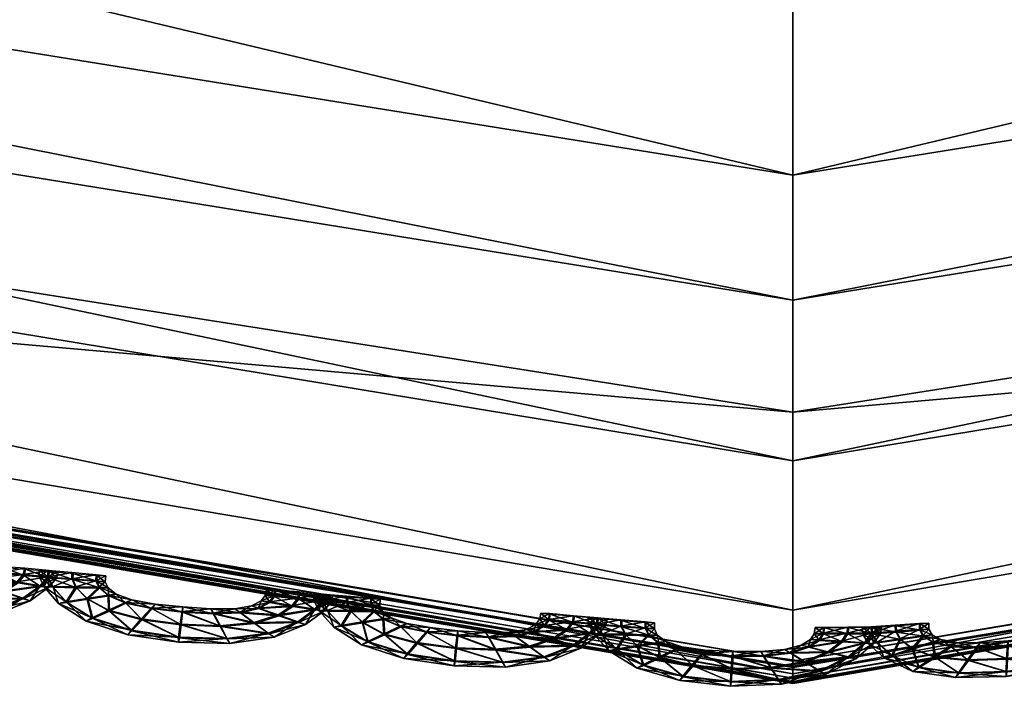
# Model space of a CAD drawing. Extents: x -7.4 to 7.4, y -11.5 to 9.8.
# Tile 42 of 256: x -0.157 to 0.043, y -11.497 to -11.361. Entities that reach past the tile are written whole.
import ezdxf

# ---------------------------------------------------------------- set-up
doc = ezdxf.new("R2010")
doc.units = 0
doc.header["$MEASUREMENT"] = 0
for name, color, linetype in [('A-FURN-3-ST', 150, 'Continuous'), ('A-FURN-3-ST-SEAM', 130, 'Continuous'), ('A-FURN-3-ST-SI', 160, 'Continuous')]:
    doc.layers.add(name, color=color, linetype=linetype)

msp = doc.modelspace()

# ---------------------------------------------------------------- meshes
at = {"layer": 'A-FURN-3-ST'}
mesh = msp.add_polyface(dxfattribs=at)
corners = [(-5.06123, -6.76473, 0.61819), (-4.33657, -7.82255, 0.61819), (-4.47717, -7.95065, 1.0014), (-5.23441, -6.83469, 1.00167), (-3.5654, -8.76259, 0.61819), (-3.67795, -8.94519, 1.00106), (-2.80148, -9.5702, 0.61819), (-2.88106, -9.79961, 1.00064), (-2.08813, -10.22714, 0.61819), (-2.12339, -10.4947, 1.00026), (-1.4003, -10.71541, 0.61819), (-1.39971, -11.01127, 0.99996), (-0.70433, -11.01782, 0.61819), (-0.6953, -11.33124, 0.99977), (0, -11.12132, 0.61819), (0, -11.44075, 0.99973), (0, -8.33072, 0.55836), (0, -9.35254, 0.55836), (-0.60116, -9.28258, 0.55836), (-0.54683, -8.28021, 0.55836), (0, -7.37169, 0.55836), (-0.5029, -7.33935, 0.55836), (-1.09321, -8.13246, 0.55836), (-1.00864, -7.24488, 0.55836), (-1.19698, -9.07818, 0.55836), (-1.7878, -8.74879, 0.55836), (-1.64059, -7.89572, 0.55836), (-1.52064, -7.09466, 0.55836), (-2.19798, -7.58676, 0.55836), (-2.0442, -6.90596, 0.55836), (-2.39644, -8.30893, 0.55836), (-3.03409, -7.77204, 0.55836), (-2.76, -7.2209, 0.55836), (-3.64265, -7.14208, 0.55836), (-4.67836, -6.60499, 0.56582), (-4.03501, -7.5243, 0.56582), (0, -10.36224, 0.56582), (-0.66432, -10.27312, 0.56582), (-1.31767, -10.01274, 0.56582), (-1.95821, -9.59241, 0.56582), (-2.62062, -9.02726, 0.56582), (-3.32982, -8.33303, 0.56582)]
mesh.append_faces([[corners[k] for k in face] for face in [(0, 1, 2), (2, 3, 0), (2, 1, 4), (4, 5, 2), (5, 4, 6), (6, 7, 5), (7, 6, 8), (8, 9, 7), (9, 8, 10), (10, 11, 9), (11, 10, 12), (12, 13, 11), (13, 12, 14), (14, 15, 13), (16, 17, 18), (18, 19, 16), (19, 18, 24), (24, 22, 19), (22, 24, 25), (25, 26, 22), (26, 25, 30), (30, 28, 26), (28, 30, 31), (31, 32, 28), (32, 31, 33), (34, 35, 1), (36, 14, 12), (12, 37, 36), (17, 36, 37), (37, 18, 17), (18, 37, 38), (38, 24, 18), (37, 12, 10), (10, 38, 37), (38, 10, 8), (8, 39, 38), (24, 38, 39), (39, 25, 24), (25, 39, 40), (40, 30, 25), (39, 8, 6), (6, 40, 39), (40, 6, 4), (4, 41, 40), (30, 40, 41), (41, 31, 30), (31, 41, 35), (35, 33, 31), (41, 4, 1), (1, 35, 41)]])
mesh.append_faces([[corners[k] for k in face] for face in [(19, 21, 20), (22, 23, 21), (26, 27, 23), (28, 29, 27)]], dxfattribs={"vtx0": -1, "vtx1": -1, "vtx2": -1})
mesh.append_faces([[corners[k] for k in face] for face in [(20, 16, 19), (21, 19, 22), (23, 22, 26), (27, 26, 28), (29, 28, 32)]], dxfattribs={"vtx0": -1, "vtx2": -1})
mesh = msp.add_polyface(dxfattribs=at)
corners = [(4.47717, -7.95065, 1.0014), (4.33657, -7.82255, 0.61819), (5.06123, -6.76473, 0.61819), (5.23441, -6.83469, 1.00167), (3.67795, -8.94519, 1.00106), (3.5654, -8.76259, 0.61819), (2.88106, -9.79961, 1.00064), (2.80148, -9.5702, 0.61819), (2.12339, -10.4947, 1.00026), (2.08813, -10.22714, 0.61819), (1.39971, -11.01127, 0.99996), (1.4003, -10.71541, 0.61819), (0.69531, -11.33124, 0.99977), (0.70433, -11.01782, 0.61819), (0, -11.44075, 0.99973), (0, -11.12132, 0.61819), (0.5029, -7.33939, 0.55836), (1.00864, -7.24488, 0.55836), (1.09321, -8.13246, 0.55836), (0.54683, -8.28021, 0.55836), (0, -7.37169, 0.55836), (0, -8.33072, 0.55836), (0.60116, -9.28258, 0.55836), (0, -9.35254, 0.55836), (1.19698, -9.07818, 0.55836), (1.52065, -7.09466, 0.55836), (2.0442, -6.90596, 0.55836), (2.19798, -7.58676, 0.55836), (1.64059, -7.89572, 0.55836), (1.7878, -8.74879, 0.55836), (2.39644, -8.30893, 0.55836), (2.76, -7.2209, 0.55836), (3.03409, -7.77204, 0.55836), (3.64265, -7.14208, 0.55836), (4.03502, -7.5243, 0.56582), (4.67836, -6.60499, 0.56582), (1.31767, -10.01274, 0.56582), (0.66432, -10.27312, 0.56582), (0, -10.36224, 0.56582), (2.62062, -9.02726, 0.56582), (1.95821, -9.59241, 0.56582), (3.32982, -8.33303, 0.56582)]
mesh.append_faces([[corners[k] for k in face] for face in [(0, 1, 2), (2, 3, 0), (0, 4, 5), (5, 1, 0), (4, 6, 7), (7, 5, 4), (6, 8, 9), (9, 7, 6), (8, 10, 11), (11, 9, 8), (10, 12, 13), (13, 11, 10), (12, 14, 15), (15, 13, 12), (21, 19, 22), (22, 23, 21), (19, 18, 24), (24, 22, 19), (18, 28, 29), (29, 24, 18), (28, 27, 30), (30, 29, 28), (27, 31, 32), (32, 30, 27), (33, 32, 31), (1, 34, 35), (22, 24, 36), (36, 37, 22), (23, 22, 37), (37, 38, 23), (38, 37, 13), (13, 15, 38), (37, 36, 11), (11, 13, 37), (29, 30, 39), (39, 40, 29), (24, 29, 40), (40, 36, 24), (36, 40, 9), (9, 11, 36), (40, 39, 7), (7, 9, 40), (32, 33, 34), (34, 41, 32), (30, 32, 41), (41, 39, 30), (39, 41, 5), (5, 7, 39), (41, 34, 1), (1, 5, 41)]])
mesh.append_faces([[corners[k] for k in face] for face in [(16, 17, 18), (20, 16, 19), (25, 26, 27), (17, 25, 28)]], dxfattribs={"vtx0": -1, "vtx1": -1, "vtx2": -1})
mesh.append_faces([[corners[k] for k in face] for face in [(18, 19, 16), (19, 21, 20), (27, 28, 25), (28, 18, 17), (31, 27, 26)]], dxfattribs={"vtx1": -1, "vtx2": -1})
mesh = msp.add_polyface(dxfattribs=at)
corners = [(-0.65142, -11.38448, 17.56004), (-0.65229, -11.38234, 17.54866), (0, -11.49275, 17.54589), (0, -11.4949, 17.55726), (-0.65284, -11.38106, 17.54209), (0, -11.49148, 17.53927), (-1.34272, -11.05969, 17.55737), (-1.34356, -11.05846, 17.55079), (-1.34134, -11.06175, 17.56875), (-0.67698, -11.30834, 17.58061), (-0.68019, -11.28308, 17.59894), (-1.38435, -10.96349, 17.60819), (0, -11.39247, 17.5959), (0, -11.34035, 17.68988), (-0.675, -11.23154, 17.69296), (0, -11.41797, 17.57757), (-0.6562, -11.37076, 17.58944), (-0.66673, -11.34068, 17.58597), (-1.36516, -11.01932, 17.59499), (-1.34882, -11.04844, 17.59826), (-1.38079, -10.98796, 17.58978), (0, -11.45064, 17.58305), (0, -11.48105, 17.58658), (-0.65165, -11.38361, 17.57761), (-1.34169, -11.06089, 17.58635), (0, -11.49403, 17.57479), (-0.65229, -11.38234, 17.53638), (0, -11.49275, 17.53357), (-0.65142, -11.38448, 17.53125), (0, -11.4949, 17.52843), (-1.34272, -11.05969, 17.54509), (-1.34134, -11.06175, 17.53996), (0, -11.19384, 17.88704), (-0.65973, -11.08688, 17.89004)]
mesh.append_faces([[corners[k] for k in face] for face in [(0, 1, 2), (2, 3, 0), (1, 4, 5), (5, 2, 1), (6, 7, 4), (4, 1, 6), (8, 6, 1), (1, 0, 8), (9, 10, 11), (12, 13, 14), (14, 10, 12), (15, 12, 10), (10, 9, 15), (16, 17, 18), (18, 19, 16), (17, 9, 20), (21, 15, 9), (9, 17, 21), (22, 21, 17), (17, 16, 22), (0, 23, 24), (24, 8, 0), (23, 16, 19), (19, 24, 23), (25, 22, 16), (16, 23, 25), (3, 25, 23), (23, 0, 3), (4, 26, 27), (27, 5, 4), (26, 28, 29), (29, 27, 26), (30, 31, 28), (28, 26, 30), (7, 30, 26), (26, 4, 7), (14, 13, 32), (32, 33, 14)]])
mesh = msp.add_polyface(dxfattribs=at)
corners = [(1.34272, -11.05969, 17.55737), (0.65229, -11.38234, 17.54866), (0.65284, -11.38106, 17.54209), (1.34356, -11.05846, 17.55079), (0, -11.49275, 17.54589), (0, -11.49148, 17.53927), (0.65142, -11.38448, 17.56004), (0, -11.4949, 17.55726), (1.34134, -11.06171, 17.56875), (0, -11.39247, 17.5959), (0.68019, -11.28308, 17.59894), (0.675, -11.23154, 17.69296), (0, -11.34035, 17.68988), (1.38435, -10.96349, 17.60819), (0.67698, -11.30834, 17.58061), (0, -11.41797, 17.57757), (0, -11.45064, 17.58305), (0.66673, -11.34068, 17.58597), (1.38079, -10.98796, 17.58978), (0.6562, -11.37076, 17.58944), (1.34882, -11.04844, 17.59826), (1.36516, -11.01932, 17.59499), (0, -11.48105, 17.58658), (0, -11.49403, 17.57479), (0.65165, -11.38357, 17.57761), (1.34169, -11.06089, 17.58635), (1.34272, -11.05969, 17.54509), (0.65229, -11.38234, 17.53638), (0.65142, -11.38448, 17.53125), (1.34134, -11.06175, 17.53996), (0, -11.49275, 17.53357), (0, -11.4949, 17.52843), (0, -11.19384, 17.88704), (0.65973, -11.08688, 17.89004)]
mesh.append_faces([[corners[k] for k in face] for face in [(0, 1, 2), (2, 3, 0), (1, 4, 5), (5, 2, 1), (6, 7, 4), (4, 1, 6), (8, 6, 1), (1, 0, 8), (9, 10, 11), (11, 12, 9), (13, 10, 14), (15, 14, 10), (10, 9, 15), (16, 17, 14), (14, 15, 16), (18, 14, 17), (19, 20, 21), (21, 17, 19), (22, 19, 17), (17, 16, 22), (23, 24, 19), (19, 22, 23), (24, 25, 20), (20, 19, 24), (6, 8, 25), (25, 24, 6), (7, 6, 24), (24, 23, 7), (26, 27, 28), (28, 29, 26), (27, 30, 31), (31, 28, 27), (2, 5, 30), (30, 27, 2), (3, 2, 27), (27, 26, 3), (32, 12, 11), (11, 33, 32)]])
at = {"layer": 'A-FURN-3-ST-SEAM'}
mesh = msp.add_polyface(dxfattribs=at)
corners = [(-0.16296, -11.48092, 17.54296), (-0.17147, -11.482, 17.543), (-0.17282, -11.47944, 17.54429), (-0.18089, -11.47912, 17.54433), (-0.17092, -11.48303, 17.53961), (-0.16585, -11.47879, 17.54429), (-0.18049, -11.47656, 17.54307), (-0.18129, -11.48175, 17.54304), (-0.18137, -11.48278, 17.53965), (-0.16182, -11.48179, 17.53957), (-0.15687, -11.47862, 17.54296), (-0.17416, -11.47689, 17.54307), (-0.18675, -11.47581, 17.54307), (-0.18884, -11.47805, 17.54433), (-0.18117, -11.48187, 17.5363), (-0.17135, -11.48212, 17.53627), (-0.1609, -11.47721, 17.54425), (-0.1687, -11.47672, 17.54307), (-0.18026, -11.47565, 17.53973), (-0.1746, -11.47603, 17.53973), (-0.1909, -11.48035, 17.54304), (-0.19165, -11.48126, 17.53965), (-0.19078, -11.48048, 17.5363), (-0.16285, -11.48105, 17.53623), (-0.15533, -11.4792, 17.53954), (-0.15331, -11.4761, 17.54292), (-0.16969, -11.47598, 17.53973), (-0.18592, -11.47504, 17.53973), (-0.19201, -11.4747, 17.54307), (-0.19549, -11.47627, 17.54433), (-0.18869, -11.47821, 17.53505), (-0.18073, -11.47928, 17.53505), (-0.17266, -11.47961, 17.53505), (-0.15798, -11.47532, 17.54425), (-0.16486, -11.47586, 17.54307), (-0.16629, -11.47541, 17.53973), (-0.174, -11.47701, 17.53634), (-0.18034, -11.47669, 17.53634), (-0.16858, -11.47685, 17.53634), (-0.19889, -11.47784, 17.54304), (-0.20012, -11.4785, 17.53965), (-0.19878, -11.47796, 17.5363), (-0.19529, -11.47643, 17.53509), (-0.16565, -11.47895, 17.53501), (-0.15679, -11.47874, 17.53623), (-0.15153, -11.47643, 17.53954), (-0.15184, -11.47429, 17.54292), (-0.16475, -11.47598, 17.53634), (-0.18663, -11.47594, 17.53634), (-0.19062, -11.47421, 17.53973), (-0.19549, -11.47322, 17.54311), (-0.19981, -11.47388, 17.54433), (-0.19185, -11.47483, 17.53634), (-0.14998, -11.47454, 17.53954), (-0.15675, -11.4738, 17.54425), (-0.1626, -11.47462, 17.54307), (-0.16427, -11.47442, 17.53973), (-0.16249, -11.47475, 17.53634), (-0.16071, -11.47738, 17.53501), (-0.20408, -11.47458, 17.54307), (-0.20562, -11.47492, 17.53969), (-0.20396, -11.4747, 17.53634), (-0.19961, -11.47405, 17.53509), (-0.19534, -11.47335, 17.53638), (-0.15323, -11.47623, 17.53619), (-0.15173, -11.47442, 17.53619), (-0.14959, -11.47322, 17.53954), (-0.15149, -11.47302, 17.54292), (-0.15782, -11.47549, 17.53501), (-0.19379, -11.47302, 17.53973), (-0.19731, -11.47165, 17.54311), (-0.20206, -11.47158, 17.54437), (-0.15137, -11.47314, 17.53619), (-0.15643, -11.47256, 17.54425), (-0.16162, -11.47339, 17.54307), (-0.1634, -11.47326, 17.53973), (-0.1615, -11.47351, 17.53634), (-0.20677, -11.47153, 17.54307), (-0.20847, -11.47158, 17.53973), (-0.20665, -11.47165, 17.53634), (-0.20186, -11.47174, 17.53509), (-0.19715, -11.47178, 17.53638), (-0.19545, -11.47174, 17.53973), (-0.15659, -11.47401, 17.53501), (-0.15628, -11.47276, 17.53501), (-0.19787, -11.4703, 17.54311), (-0.20277, -11.46989, 17.54437), (-0.16134, -11.47219, 17.54307), (-0.16312, -11.47207, 17.53973), (-0.16122, -11.47231, 17.53634), (-0.19597, -11.47051, 17.53977), (-0.20764, -11.46952, 17.54311), (-0.20942, -11.46943, 17.53973), (-0.20752, -11.46964, 17.53638), (-0.20261, -11.47005, 17.53512), (-0.19771, -11.47042, 17.53638), (-0.19585, -11.46926, 17.53977), (-0.19779, -11.46906, 17.54311), (-0.20274, -11.46861, 17.54437), (-0.19763, -11.46919, 17.53638), (-0.2076, -11.46824, 17.54311), (-0.20938, -11.46811, 17.53977), (-0.20748, -11.46836, 17.53638), (-0.20254, -11.46877, 17.53512)]
mesh.append_faces([[corners[k] for k in face] for face in [(2, 1, 0), (1, 2, 3), (0, 1, 4), (0, 5, 2), (6, 3, 2), (3, 7, 1), (8, 4, 1), (4, 9, 0), (5, 0, 10), (11, 2, 5), (3, 6, 12), (2, 11, 6), (7, 3, 13), (1, 7, 8), (4, 8, 14), (9, 4, 15), (10, 0, 9), (10, 16, 5), (5, 17, 11), (12, 6, 18), (12, 13, 3), (6, 11, 19), (13, 20, 7), (21, 8, 7), (22, 14, 8), (14, 15, 4), (15, 23, 9), (9, 24, 10), (16, 10, 25), (17, 5, 16), (11, 17, 26), (19, 18, 6), (18, 27, 12), (13, 12, 28), (26, 19, 11), (20, 13, 29), (7, 20, 21), (8, 21, 22), (14, 22, 30), (15, 14, 31), (23, 15, 32), (24, 9, 23), (25, 10, 24), (25, 33, 16), (16, 34, 17), (35, 26, 17), (18, 19, 36), (27, 18, 37), (28, 12, 27), (28, 29, 13), (19, 26, 38), (29, 39, 20), (40, 21, 20), (41, 22, 21), (42, 30, 22), (30, 31, 14), (31, 32, 15), (32, 43, 23), (23, 44, 24), (24, 45, 25), (33, 25, 46), (34, 16, 33), (17, 34, 35), (26, 35, 47), (38, 36, 19), (36, 37, 18), (37, 48, 27), (27, 49, 28), (29, 28, 50), (47, 38, 26), (39, 29, 51), (20, 39, 40), (21, 40, 41), (22, 41, 42), (30, 42, 52), (31, 30, 48), (32, 31, 37), (43, 32, 36), (44, 23, 43), (45, 24, 44), (25, 45, 53), (53, 46, 25), (46, 54, 33), (33, 55, 34), (56, 35, 34), (57, 47, 35), (36, 38, 43), (37, 36, 32), (48, 37, 31), (49, 27, 48), (50, 28, 49), (50, 51, 29), (38, 47, 58), (51, 59, 39), (60, 40, 39), (61, 41, 40), (62, 42, 41), (63, 52, 42), (52, 48, 30), (43, 58, 44), (44, 64, 45), (65, 53, 45), (46, 53, 66), (54, 46, 67), (55, 33, 54), (34, 55, 56), (35, 56, 57), (47, 57, 68), (58, 43, 38), (48, 52, 49), (49, 69, 50), (51, 50, 70), (68, 58, 47), (59, 51, 71), (39, 59, 60), (40, 60, 61), (41, 61, 62), (42, 62, 63), (52, 63, 69), (64, 44, 58), (45, 64, 65), (53, 65, 72), (72, 66, 53), (66, 67, 46), (67, 73, 54), (54, 74, 55), (56, 55, 74), (57, 56, 75), (68, 57, 76), (69, 49, 52), (70, 50, 69), (70, 71, 51), (58, 68, 64), (71, 77, 59), (78, 60, 59), (79, 61, 60), (80, 62, 61), (81, 63, 62), (82, 69, 63), (83, 65, 64), (84, 72, 65), (74, 54, 73), (74, 75, 56), (75, 76, 57), (76, 83, 68), (69, 82, 70), (71, 70, 85), (64, 68, 83), (77, 71, 86), (59, 77, 78), (60, 78, 79), (61, 79, 80), (62, 80, 81), (63, 81, 82), (65, 83, 84), (73, 87, 74), (75, 74, 87), (76, 75, 88), (83, 76, 89), (70, 82, 90), (90, 85, 70), (85, 86, 71), (86, 91, 77), (78, 77, 91), (79, 78, 92), (80, 79, 93), (81, 80, 94), (82, 81, 95), (89, 84, 83), (87, 88, 75), (88, 89, 76), (95, 90, 82), (85, 90, 96), (86, 85, 97), (91, 86, 98), (91, 92, 78), (92, 93, 79), (93, 94, 80), (94, 95, 81), (90, 95, 99), (99, 96, 90), (96, 97, 85), (97, 98, 86), (98, 100, 91), (92, 91, 100), (93, 92, 101), (94, 93, 102), (95, 94, 103), (103, 99, 95), (100, 101, 92), (101, 102, 93), (102, 103, 94)]])
mesh = msp.add_polyface(dxfattribs=at)
corners = [(-0.10685, -11.48575, 17.54285), (-0.11532, -11.48682, 17.54288), (-0.11674, -11.48427, 17.54418), (-0.12481, -11.48394, 17.54422), (-0.11472, -11.48785, 17.5395), (-0.10978, -11.4836, 17.54418), (-0.12442, -11.48134, 17.54296), (-0.12513, -11.48657, 17.54292), (-0.12517, -11.4876, 17.53954), (-0.10566, -11.48661, 17.53946), (-0.10083, -11.48344, 17.54281), (-0.11813, -11.48171, 17.54296), (-0.13071, -11.48064, 17.54296), (-0.13277, -11.48287, 17.54422), (-0.12497, -11.4867, 17.53615), (-0.1152, -11.48694, 17.53615), (-0.10487, -11.482, 17.54414), (-0.11267, -11.4815, 17.54296), (-0.12426, -11.48043, 17.53961), (-0.11856, -11.48081, 17.53961), (-0.13475, -11.48517, 17.54292), (-0.13546, -11.48608, 17.53954), (-0.13463, -11.4853, 17.53619), (-0.10669, -11.48587, 17.53612), (-0.09929, -11.48402, 17.53942), (-0.09735, -11.48088, 17.54281), (-0.11369, -11.48081, 17.53961), (-0.12988, -11.47986, 17.53961), (-0.13597, -11.47953, 17.54296), (-0.13942, -11.48109, 17.54422), (-0.13257, -11.48303, 17.53494), (-0.12461, -11.4841, 17.53494), (-0.11654, -11.48442, 17.53494), (-0.10202, -11.48014, 17.54414), (-0.10887, -11.48064, 17.54296), (-0.11029, -11.48019, 17.53961), (-0.11797, -11.48183, 17.53623), (-0.1243, -11.48146, 17.53623), (-0.11254, -11.48163, 17.53623), (-0.14278, -11.48266, 17.54292), (-0.14397, -11.48332, 17.53954), (-0.14262, -11.48278, 17.53619), (-0.13922, -11.48126, 17.53494), (-0.10958, -11.48377, 17.5349), (-0.10072, -11.48357, 17.53607), (-0.09557, -11.48126, 17.53942), (-0.09592, -11.47912, 17.54281), (-0.10875, -11.48076, 17.53623), (-0.13059, -11.48076, 17.53623), (-0.13463, -11.47899, 17.53961), (-0.1395, -11.47805, 17.54296), (-0.14381, -11.4787, 17.54422), (-0.13586, -11.47965, 17.53623), (-0.09402, -11.47932, 17.53942), (-0.10083, -11.47862, 17.54414), (-0.10665, -11.4794, 17.54296), (-0.10831, -11.4792, 17.53961), (-0.10653, -11.47953, 17.53619), (-0.10471, -11.48221, 17.5349), (-0.14804, -11.4794, 17.54296), (-0.14959, -11.47973, 17.53957), (-0.14788, -11.47953, 17.53623), (-0.14361, -11.47887, 17.53497), (-0.13934, -11.47817, 17.53623), (-0.09723, -11.48101, 17.53607), (-0.09581, -11.47924, 17.53607), (-0.09371, -11.47805, 17.53942), (-0.09561, -11.47784, 17.54281), (-0.10186, -11.48031, 17.53486), (-0.13783, -11.47784, 17.53961), (-0.14136, -11.47643, 17.543), (-0.1461, -11.47636, 17.54425), (-0.09549, -11.47796, 17.53607), (-0.10056, -11.47738, 17.54414), (-0.1057, -11.47817, 17.54296), (-0.10748, -11.47809, 17.53961), (-0.10558, -11.47829, 17.53623), (-0.15081, -11.47631, 17.54296), (-0.15252, -11.47636, 17.53961), (-0.15065, -11.47643, 17.53623), (-0.14591, -11.47652, 17.53497), (-0.1412, -11.47656, 17.53627), (-0.1395, -11.47652, 17.53961), (-0.10067, -11.47879, 17.5349), (-0.1004, -11.47755, 17.5349), (-0.14195, -11.47508, 17.543), (-0.14686, -11.47467, 17.54425), (-0.10546, -11.47698, 17.54296), (-0.10724, -11.47689, 17.53961), (-0.1053, -11.4771, 17.53623), (-0.14005, -11.47528, 17.53965), (-0.15173, -11.47434, 17.543), (-0.1535, -11.47425, 17.53961), (-0.1516, -11.47446, 17.53627), (-0.14666, -11.47487, 17.53501), (-0.14179, -11.4752, 17.53627), (-0.13997, -11.47409, 17.53965), (-0.14191, -11.47388, 17.543), (-0.14686, -11.47343, 17.54425), (-0.14175, -11.47401, 17.53627), (-0.15173, -11.47302, 17.543), (-0.1535, -11.47293, 17.53961), (-0.15157, -11.47314, 17.53627), (-0.14662, -11.4736, 17.53501)]
mesh.append_faces([[corners[k] for k in face] for face in [(2, 1, 0), (1, 2, 3), (0, 1, 4), (0, 5, 2), (6, 3, 2), (3, 7, 1), (8, 4, 1), (4, 9, 0), (5, 0, 10), (11, 2, 5), (3, 6, 12), (2, 11, 6), (7, 3, 13), (1, 7, 8), (4, 8, 14), (9, 4, 15), (10, 0, 9), (10, 16, 5), (5, 17, 11), (12, 6, 18), (12, 13, 3), (6, 11, 19), (13, 20, 7), (21, 8, 7), (22, 14, 8), (14, 15, 4), (15, 23, 9), (9, 24, 10), (16, 10, 25), (17, 5, 16), (11, 17, 26), (19, 18, 6), (18, 27, 12), (13, 12, 28), (26, 19, 11), (20, 13, 29), (7, 20, 21), (8, 21, 22), (14, 22, 30), (15, 14, 31), (23, 15, 32), (24, 9, 23), (25, 10, 24), (25, 33, 16), (16, 34, 17), (35, 26, 17), (18, 19, 36), (27, 18, 37), (28, 12, 27), (28, 29, 13), (19, 26, 38), (29, 39, 20), (40, 21, 20), (41, 22, 21), (42, 30, 22), (30, 31, 14), (31, 32, 15), (32, 43, 23), (23, 44, 24), (24, 45, 25), (33, 25, 46), (34, 16, 33), (17, 34, 35), (26, 35, 47), (38, 36, 19), (36, 37, 18), (37, 48, 27), (27, 49, 28), (29, 28, 50), (47, 38, 26), (39, 29, 51), (20, 39, 40), (21, 40, 41), (22, 41, 42), (30, 42, 52), (31, 30, 48), (32, 31, 37), (43, 32, 36), (44, 23, 43), (45, 24, 44), (25, 45, 53), (53, 46, 25), (46, 54, 33), (33, 55, 34), (56, 35, 34), (57, 47, 35), (36, 38, 43), (37, 36, 32), (48, 37, 31), (49, 27, 48), (50, 28, 49), (50, 51, 29), (38, 47, 58), (51, 59, 39), (60, 40, 39), (61, 41, 40), (62, 42, 41), (63, 52, 42), (52, 48, 30), (43, 58, 44), (44, 64, 45), (65, 53, 45), (46, 53, 66), (54, 46, 67), (55, 33, 54), (34, 55, 56), (35, 56, 57), (47, 57, 68), (58, 43, 38), (48, 52, 49), (49, 69, 50), (51, 50, 70), (68, 58, 47), (59, 51, 71), (39, 59, 60), (40, 60, 61), (41, 61, 62), (42, 62, 63), (52, 63, 69), (64, 44, 58), (45, 64, 65), (53, 65, 72), (72, 66, 53), (66, 67, 46), (67, 73, 54), (54, 74, 55), (56, 55, 74), (57, 56, 75), (68, 57, 76), (69, 49, 52), (70, 50, 69), (70, 71, 51), (58, 68, 64), (71, 77, 59), (78, 60, 59), (79, 61, 60), (80, 62, 61), (81, 63, 62), (82, 69, 63), (83, 65, 64), (84, 72, 65), (74, 54, 73), (74, 75, 56), (75, 76, 57), (76, 83, 68), (69, 82, 70), (71, 70, 85), (64, 68, 83), (77, 71, 86), (59, 77, 78), (60, 78, 79), (61, 79, 80), (62, 80, 81), (63, 81, 82), (65, 83, 84), (73, 87, 74), (75, 74, 87), (76, 75, 88), (83, 76, 89), (70, 82, 90), (90, 85, 70), (85, 86, 71), (86, 91, 77), (78, 77, 91), (79, 78, 92), (80, 79, 93), (81, 80, 94), (82, 81, 95), (89, 84, 83), (87, 88, 75), (88, 89, 76), (95, 90, 82), (85, 90, 96), (86, 85, 97), (91, 86, 98), (91, 92, 78), (92, 93, 79), (93, 94, 80), (94, 95, 81), (90, 95, 99), (99, 96, 90), (96, 97, 85), (97, 98, 86), (98, 100, 91), (92, 91, 100), (93, 92, 101), (94, 93, 102), (95, 94, 103), (103, 99, 95), (100, 101, 92), (101, 102, 93), (102, 103, 94)]])
mesh = msp.add_polyface(dxfattribs=at)
corners = [(-0.05073, -11.49057, 17.54273), (-0.05916, -11.49164, 17.54277), (-0.06063, -11.48904, 17.54406), (-0.0687, -11.48876, 17.54406), (-0.05853, -11.49267, 17.53938), (-0.0537, -11.48843, 17.54406), (-0.06838, -11.48616, 17.54285), (-0.06894, -11.49139, 17.54277), (-0.06898, -11.49243, 17.53942), (-0.04954, -11.49139, 17.53935), (-0.0448, -11.48826, 17.54269), (-0.06209, -11.48653, 17.54285), (-0.07468, -11.48546, 17.54285), (-0.07665, -11.48769, 17.5441), (-0.06878, -11.49152, 17.53604), (-0.05901, -11.49177, 17.53604), (-0.04887, -11.48682, 17.54402), (-0.05667, -11.48632, 17.54285), (-0.06823, -11.48526, 17.5395), (-0.06256, -11.48562, 17.5395), (-0.07859, -11.48995, 17.54281), (-0.07927, -11.4909, 17.53942), (-0.07843, -11.49011, 17.53607), (-0.05057, -11.49069, 17.536), (-0.04321, -11.48884, 17.53931), (-0.04139, -11.48571, 17.54269), (-0.0577, -11.48559, 17.5395), (-0.07388, -11.48464, 17.5395), (-0.07998, -11.48435, 17.54285), (-0.08334, -11.48587, 17.5441), (-0.07645, -11.48785, 17.53482), (-0.0685, -11.48892, 17.53482), (-0.06043, -11.48925, 17.53482), (-0.04606, -11.48497, 17.54402), (-0.05287, -11.48546, 17.54285), (-0.05433, -11.485, 17.5395), (-0.06193, -11.48666, 17.53612), (-0.06826, -11.48628, 17.53612), (-0.05651, -11.48645, 17.53612), (-0.08667, -11.48748, 17.54281), (-0.08785, -11.48814, 17.53942), (-0.08651, -11.4876, 17.53607), (-0.08314, -11.48608, 17.53482), (-0.0535, -11.48859, 17.53478), (-0.04468, -11.48839, 17.53596), (-0.03957, -11.48604, 17.53931), (-0.04001, -11.48389, 17.54269), (-0.05275, -11.48559, 17.53607), (-0.07452, -11.48559, 17.53612), (-0.07863, -11.48381, 17.5395), (-0.0835, -11.48282, 17.54285), (-0.08777, -11.48348, 17.5441), (-0.07982, -11.48447, 17.53612), (-0.03811, -11.48414, 17.53931), (-0.04491, -11.48344, 17.54402), (-0.05069, -11.48422, 17.54281), (-0.05236, -11.48402, 17.5395), (-0.05057, -11.48435, 17.53607), (-0.04868, -11.48699, 17.53478), (-0.09201, -11.48422, 17.54281), (-0.09351, -11.48451, 17.53946), (-0.09185, -11.48435, 17.53607), (-0.08757, -11.48369, 17.53486), (-0.08334, -11.48295, 17.53612), (-0.04127, -11.48583, 17.53596), (-0.03989, -11.48402, 17.53596), (-0.03783, -11.48287, 17.53931), (-0.03973, -11.48262, 17.54269), (-0.04591, -11.48513, 17.53475), (-0.08184, -11.48262, 17.5395), (-0.0854, -11.48126, 17.54288), (-0.09015, -11.48117, 17.54414), (-0.03961, -11.48274, 17.53596), (-0.04468, -11.48221, 17.54402), (-0.04978, -11.48299, 17.54285), (-0.05156, -11.48287, 17.5395), (-0.04966, -11.48311, 17.53612), (-0.09486, -11.48114, 17.54285), (-0.09656, -11.48117, 17.5395), (-0.0947, -11.48126, 17.53612), (-0.08995, -11.48134, 17.53486), (-0.08524, -11.48138, 17.53615), (-0.08354, -11.48134, 17.5395), (-0.04476, -11.4836, 17.53475), (-0.04448, -11.48233, 17.53478), (-0.08603, -11.4799, 17.54288), (-0.09094, -11.47949, 17.54414), (-0.04959, -11.48179, 17.54285), (-0.05133, -11.48167, 17.5395), (-0.04943, -11.48192, 17.53612), (-0.08413, -11.4801, 17.5395), (-0.09581, -11.47912, 17.54288), (-0.09759, -11.47903, 17.5395), (-0.09569, -11.47924, 17.53615), (-0.09074, -11.47965, 17.5349), (-0.08587, -11.48002, 17.53615), (-0.08409, -11.47887, 17.53954), (-0.08599, -11.47866, 17.54288), (-0.09094, -11.47821, 17.54414), (-0.08587, -11.47879, 17.53615), (-0.09585, -11.47784, 17.54288), (-0.09763, -11.47771, 17.5395), (-0.09569, -11.47796, 17.53615), (-0.09074, -11.47837, 17.5349)]
mesh.append_faces([[corners[k] for k in face] for face in [(2, 1, 0), (1, 2, 3), (0, 1, 4), (0, 5, 2), (6, 3, 2), (3, 7, 1), (8, 4, 1), (4, 9, 0), (5, 0, 10), (11, 2, 5), (3, 6, 12), (2, 11, 6), (7, 3, 13), (1, 7, 8), (4, 8, 14), (9, 4, 15), (10, 0, 9), (10, 16, 5), (5, 17, 11), (12, 6, 18), (12, 13, 3), (6, 11, 19), (13, 20, 7), (21, 8, 7), (22, 14, 8), (14, 15, 4), (15, 23, 9), (9, 24, 10), (16, 10, 25), (17, 5, 16), (11, 17, 26), (19, 18, 6), (18, 27, 12), (13, 12, 28), (26, 19, 11), (20, 13, 29), (7, 20, 21), (8, 21, 22), (14, 22, 30), (15, 14, 31), (23, 15, 32), (24, 9, 23), (25, 10, 24), (25, 33, 16), (16, 34, 17), (35, 26, 17), (18, 19, 36), (27, 18, 37), (28, 12, 27), (28, 29, 13), (19, 26, 38), (29, 39, 20), (40, 21, 20), (41, 22, 21), (42, 30, 22), (30, 31, 14), (31, 32, 15), (32, 43, 23), (23, 44, 24), (24, 45, 25), (33, 25, 46), (34, 16, 33), (17, 34, 35), (26, 35, 47), (38, 36, 19), (36, 37, 18), (37, 48, 27), (27, 49, 28), (29, 28, 50), (47, 38, 26), (39, 29, 51), (20, 39, 40), (21, 40, 41), (22, 41, 42), (30, 42, 52), (31, 30, 48), (32, 31, 37), (43, 32, 36), (44, 23, 43), (45, 24, 44), (25, 45, 53), (53, 46, 25), (46, 54, 33), (33, 55, 34), (56, 35, 34), (57, 47, 35), (36, 38, 43), (37, 36, 32), (48, 37, 31), (49, 27, 48), (50, 28, 49), (50, 51, 29), (38, 47, 58), (51, 59, 39), (60, 40, 39), (61, 41, 40), (62, 42, 41), (63, 52, 42), (52, 48, 30), (43, 58, 44), (44, 64, 45), (65, 53, 45), (46, 53, 66), (54, 46, 67), (55, 33, 54), (34, 55, 56), (35, 56, 57), (47, 57, 68), (58, 43, 38), (48, 52, 49), (49, 69, 50), (51, 50, 70), (68, 58, 47), (59, 51, 71), (39, 59, 60), (40, 60, 61), (41, 61, 62), (42, 62, 63), (52, 63, 69), (64, 44, 58), (45, 64, 65), (53, 65, 72), (72, 66, 53), (66, 67, 46), (67, 73, 54), (54, 74, 55), (56, 55, 74), (57, 56, 75), (68, 57, 76), (69, 49, 52), (70, 50, 69), (70, 71, 51), (58, 68, 64), (71, 77, 59), (78, 60, 59), (79, 61, 60), (80, 62, 61), (81, 63, 62), (82, 69, 63), (83, 65, 64), (84, 72, 65), (74, 54, 73), (74, 75, 56), (75, 76, 57), (76, 83, 68), (69, 82, 70), (71, 70, 85), (64, 68, 83), (77, 71, 86), (59, 77, 78), (60, 78, 79), (61, 79, 80), (62, 80, 81), (63, 81, 82), (65, 83, 84), (73, 87, 74), (75, 74, 87), (76, 75, 88), (83, 76, 89), (70, 82, 90), (90, 85, 70), (85, 86, 71), (86, 91, 77), (78, 77, 91), (79, 78, 92), (80, 79, 93), (81, 80, 94), (82, 81, 95), (89, 84, 83), (87, 88, 75), (88, 89, 76), (95, 90, 82), (85, 90, 96), (86, 85, 97), (91, 86, 98), (91, 92, 78), (92, 93, 79), (93, 94, 80), (94, 95, 81), (90, 95, 99), (99, 96, 90), (96, 97, 85), (97, 98, 86), (98, 100, 91), (92, 91, 100), (93, 92, 101), (94, 93, 102), (95, 94, 103), (103, 99, 95), (100, 101, 92), (101, 102, 93), (102, 103, 94)]])
mesh = msp.add_polyface(dxfattribs=at)
corners = [(0.0615, -11.48962, 17.54277), (0.05319, -11.49214, 17.54277), (0.05156, -11.48982, 17.54406), (0.04353, -11.4909, 17.54402), (0.05386, -11.49304, 17.53938), (0.05841, -11.48802, 17.54406), (0.04369, -11.4883, 17.54281), (0.04341, -11.49358, 17.54273), (0.04345, -11.49461, 17.53935), (0.06273, -11.49028, 17.53938), (0.06728, -11.48632, 17.54277), (0.04998, -11.48756, 17.54281), (0.0374, -11.48863, 17.54277), (0.03554, -11.49119, 17.54399), (0.04357, -11.49366, 17.536), (0.05335, -11.49226, 17.536), (0.06316, -11.48559, 17.54406), (0.05536, -11.48645, 17.54285), (0.04381, -11.48735, 17.53946), (0.04947, -11.48674, 17.53946), (0.03372, -11.49382, 17.54269), (0.03312, -11.49481, 17.53931), (0.03387, -11.49391, 17.53596), (0.06166, -11.48975, 17.53604), (0.0689, -11.48661, 17.53938), (0.07052, -11.48319, 17.54273), (0.05429, -11.48587, 17.53946), (0.03815, -11.48772, 17.53942), (0.03206, -11.48843, 17.54273), (0.02877, -11.49053, 17.54399), (0.03574, -11.49135, 17.53475), (0.04373, -11.49106, 17.53478), (0.05176, -11.48995, 17.53478), (0.06585, -11.48324, 17.54406), (0.05908, -11.48493, 17.54285), (0.05762, -11.48471, 17.5395), (0.05014, -11.48764, 17.53607), (0.04385, -11.48839, 17.53607), (0.05552, -11.48653, 17.53612), (0.02557, -11.49267, 17.54269), (0.02442, -11.49354, 17.53931), (0.02572, -11.49279, 17.53596), (0.02901, -11.49069, 17.53471), (0.05861, -11.48814, 17.53478), (0.06743, -11.48641, 17.53604), (0.07234, -11.48324, 17.53938), (0.07183, -11.48117, 17.54277), (0.05924, -11.485, 17.53612), (0.03756, -11.48876, 17.53604), (0.03336, -11.48769, 17.53938), (0.02845, -11.48752, 17.54273), (0.02422, -11.48887, 17.54399), (0.03221, -11.48855, 17.536), (0.07373, -11.48109, 17.53938), (0.06688, -11.48155, 17.54406), (0.06118, -11.48332, 17.54285), (0.05952, -11.4834, 17.5395), (0.06134, -11.4834, 17.53612), (0.06336, -11.48575, 17.53478), (0.02007, -11.49028, 17.54269), (0.0186, -11.49082, 17.53931), (0.02026, -11.49036, 17.53596), (0.02446, -11.489, 17.53471), (0.02861, -11.48764, 17.536), (0.07068, -11.48332, 17.536), (0.07195, -11.48126, 17.53604), (0.07392, -11.47973, 17.53938), (0.07203, -11.47986, 17.54277), (0.06605, -11.4834, 17.53478), (0.03012, -11.48707, 17.53938), (0.02647, -11.48628, 17.54273), (0.02177, -11.48694, 17.54399), (0.07218, -11.47994, 17.53604), (0.06708, -11.48026, 17.54406), (0.06201, -11.48196, 17.54285), (0.06027, -11.48212, 17.5395), (0.06217, -11.48204, 17.53612), (0.0171, -11.48764, 17.54269), (0.01539, -11.48793, 17.53931), (0.01725, -11.48772, 17.53596), (0.022, -11.48707, 17.53471), (0.02667, -11.48637, 17.536), (0.02834, -11.48608, 17.53938), (0.06708, -11.48167, 17.53482), (0.06728, -11.48039, 17.53482), (0.0258, -11.485, 17.54277), (0.02086, -11.48537, 17.54399), (0.06217, -11.48072, 17.54288), (0.06043, -11.48092, 17.53954), (0.06233, -11.48081, 17.53612), (0.0277, -11.48493, 17.53938), (0.01599, -11.48579, 17.54269), (0.01425, -11.486, 17.53931), (0.01619, -11.48591, 17.53596), (0.02109, -11.48554, 17.53475), (0.02596, -11.48513, 17.53604), (0.02766, -11.48373, 17.53942), (0.02576, -11.48381, 17.54277), (0.02082, -11.48414, 17.54399), (0.02592, -11.48389, 17.53604), (0.01591, -11.48447, 17.54273), (0.01417, -11.48468, 17.53935), (0.01607, -11.48459, 17.536), (0.02102, -11.48427, 17.53475)]
mesh.append_faces([[corners[k] for k in face] for face in [(2, 1, 0), (1, 2, 3), (0, 1, 4), (0, 5, 2), (6, 3, 2), (3, 7, 1), (8, 4, 1), (4, 9, 0), (5, 0, 10), (11, 2, 5), (3, 6, 12), (2, 11, 6), (7, 3, 13), (1, 7, 8), (4, 8, 14), (9, 4, 15), (10, 0, 9), (10, 16, 5), (5, 17, 11), (12, 6, 18), (12, 13, 3), (6, 11, 19), (13, 20, 7), (21, 8, 7), (22, 14, 8), (14, 15, 4), (15, 23, 9), (9, 24, 10), (16, 10, 25), (17, 5, 16), (11, 17, 26), (19, 18, 6), (18, 27, 12), (13, 12, 28), (26, 19, 11), (20, 13, 29), (7, 20, 21), (8, 21, 22), (14, 22, 30), (15, 14, 31), (23, 15, 32), (24, 9, 23), (25, 10, 24), (25, 33, 16), (16, 34, 17), (35, 26, 17), (18, 19, 36), (27, 18, 37), (28, 12, 27), (28, 29, 13), (19, 26, 38), (29, 39, 20), (40, 21, 20), (41, 22, 21), (42, 30, 22), (30, 31, 14), (31, 32, 15), (32, 43, 23), (23, 44, 24), (24, 45, 25), (33, 25, 46), (34, 16, 33), (17, 34, 35), (26, 35, 47), (38, 36, 19), (36, 37, 18), (37, 48, 27), (27, 49, 28), (29, 28, 50), (47, 38, 26), (39, 29, 51), (20, 39, 40), (21, 40, 41), (22, 41, 42), (30, 42, 52), (31, 30, 48), (32, 31, 37), (43, 32, 36), (44, 23, 43), (45, 24, 44), (25, 45, 53), (53, 46, 25), (46, 54, 33), (33, 55, 34), (56, 35, 34), (57, 47, 35), (36, 38, 43), (37, 36, 32), (48, 37, 31), (49, 27, 48), (50, 28, 49), (50, 51, 29), (38, 47, 58), (51, 59, 39), (60, 40, 39), (61, 41, 40), (62, 42, 41), (63, 52, 42), (52, 48, 30), (43, 58, 44), (44, 64, 45), (65, 53, 45), (46, 53, 66), (54, 46, 67), (55, 33, 54), (34, 55, 56), (35, 56, 57), (47, 57, 68), (58, 43, 38), (48, 52, 49), (49, 69, 50), (51, 50, 70), (68, 58, 47), (59, 51, 71), (39, 59, 60), (40, 60, 61), (41, 61, 62), (42, 62, 63), (52, 63, 69), (64, 44, 58), (45, 64, 65), (53, 65, 72), (72, 66, 53), (66, 67, 46), (67, 73, 54), (54, 74, 55), (56, 55, 74), (57, 56, 75), (68, 57, 76), (69, 49, 52), (70, 50, 69), (70, 71, 51), (58, 68, 64), (71, 77, 59), (78, 60, 59), (79, 61, 60), (80, 62, 61), (81, 63, 62), (82, 69, 63), (83, 65, 64), (84, 72, 65), (74, 54, 73), (74, 75, 56), (75, 76, 57), (76, 83, 68), (69, 82, 70), (71, 70, 85), (64, 68, 83), (77, 71, 86), (59, 77, 78), (60, 78, 79), (61, 79, 80), (62, 80, 81), (63, 81, 82), (65, 83, 84), (73, 87, 74), (75, 74, 87), (76, 75, 88), (83, 76, 89), (70, 82, 90), (90, 85, 70), (85, 86, 71), (86, 91, 77), (78, 77, 91), (79, 78, 92), (80, 79, 93), (81, 80, 94), (82, 81, 95), (89, 84, 83), (87, 88, 75), (88, 89, 76), (95, 90, 82), (85, 90, 96), (86, 85, 97), (91, 86, 98), (91, 92, 78), (92, 93, 79), (93, 94, 80), (94, 95, 81), (90, 95, 99), (99, 96, 90), (96, 97, 85), (97, 98, 86), (98, 100, 91), (92, 91, 100), (93, 92, 101), (94, 93, 102), (95, 94, 103), (103, 99, 95), (100, 101, 92), (101, 102, 93), (102, 103, 94)]])
mesh = msp.add_polyface(dxfattribs=at)
corners = [(0.00538, -11.49345, 17.54266), (-0.00301, -11.49518, 17.54269), (-0.00455, -11.49275, 17.54399), (-0.01258, -11.49296, 17.54399), (-0.00233, -11.49617, 17.53931), (0.00233, -11.49156, 17.54399), (-0.01235, -11.4904, 17.54273), (-0.01274, -11.4956, 17.54269), (-0.01274, -11.49659, 17.53931), (0.00661, -11.4942, 17.53927), (0.01124, -11.49057, 17.54266), (-0.00605, -11.49036, 17.54273), (-0.01864, -11.48999, 17.54273), (-0.02058, -11.49226, 17.54399), (-0.01258, -11.49567, 17.53596), (-0.00285, -11.49531, 17.53596), (0.00712, -11.48954, 17.54395), (-0.00063, -11.48971, 17.54277), (-0.01223, -11.4895, 17.53938), (-0.00653, -11.4895, 17.53938), (-0.02244, -11.49452, 17.54269), (-0.02307, -11.49543, 17.53931), (-0.02228, -11.49465, 17.53596), (0.00554, -11.49354, 17.53592), (0.01282, -11.49102, 17.53927), (0.01456, -11.48772, 17.54266), (-0.0017, -11.48909, 17.53938), (-0.01785, -11.48921, 17.53938), (-0.02394, -11.48904, 17.54273), (-0.02727, -11.49061, 17.54399), (-0.02034, -11.49243, 17.53471), (-0.01239, -11.49312, 17.53471), (-0.00435, -11.49292, 17.53471), (0.00989, -11.4874, 17.54395), (0.00313, -11.48855, 17.54277), (0.00166, -11.48822, 17.53938), (-0.0059, -11.49045, 17.536), (-0.01219, -11.49053, 17.536), (-0.00047, -11.48982, 17.536), (-0.03055, -11.49222, 17.54269), (-0.0317, -11.49288, 17.53931), (-0.03039, -11.49234, 17.53596), (-0.02707, -11.49077, 17.53471), (0.00257, -11.49172, 17.53471), (0.01136, -11.49069, 17.53592), (0.01638, -11.48789, 17.53927), (0.01591, -11.48579, 17.54266), (0.00325, -11.48863, 17.536), (-0.01848, -11.49011, 17.536), (-0.02264, -11.48855, 17.53938), (-0.0275, -11.48764, 17.54273), (-0.03178, -11.4883, 17.54399), (-0.02378, -11.48916, 17.536), (0.01781, -11.48583, 17.53927), (0.01096, -11.48579, 17.54395), (0.00526, -11.48711, 17.54277), (0.00356, -11.48707, 17.53942), (0.00538, -11.48723, 17.536), (0.00732, -11.48971, 17.53471), (-0.03597, -11.489, 17.54269), (-0.03748, -11.48933, 17.53935), (-0.03581, -11.48913, 17.53596), (-0.03154, -11.48847, 17.53475), (-0.02734, -11.48777, 17.536), (0.01472, -11.48781, 17.53589), (0.01603, -11.48587, 17.53592), (0.01805, -11.48451, 17.53927), (0.01615, -11.48447, 17.54266), (0.01009, -11.48756, 17.53471), (-0.02584, -11.48744, 17.53938), (-0.02944, -11.48608, 17.54273), (-0.03419, -11.48595, 17.54399), (0.01627, -11.48455, 17.53592), (0.0112, -11.48451, 17.54399), (0.00613, -11.48579, 17.54277), (0.00435, -11.48587, 17.53942), (0.00625, -11.48591, 17.53604), (-0.03886, -11.48595, 17.54273), (-0.04056, -11.486, 17.53935), (-0.0387, -11.48608, 17.536), (-0.03399, -11.48616, 17.53475), (-0.02929, -11.4862, 17.536), (-0.02762, -11.48616, 17.53938), (0.01116, -11.48591, 17.53471), (0.0114, -11.48464, 17.53471), (-0.03012, -11.48468, 17.54277), (-0.03506, -11.48431, 17.54402), (0.00629, -11.48459, 17.54277), (0.00455, -11.48464, 17.53942), (0.00645, -11.48468, 17.53604), (-0.02822, -11.48488, 17.53938), (-0.03993, -11.48394, 17.54273), (-0.04167, -11.48385, 17.53938), (-0.03973, -11.48406, 17.536), (-0.03482, -11.48447, 17.53475), (-0.02996, -11.4848, 17.53604), (-0.02822, -11.48369, 17.53942), (-0.03012, -11.48348, 17.54277), (-0.03506, -11.48303, 17.54402), (-0.02996, -11.4836, 17.53604), (-0.03997, -11.48262, 17.54277), (-0.04171, -11.48254, 17.53938), (-0.03981, -11.48274, 17.53604), (-0.03486, -11.48319, 17.53478)]
mesh.append_faces([[corners[k] for k in face] for face in [(2, 1, 0), (1, 2, 3), (0, 1, 4), (0, 5, 2), (6, 3, 2), (3, 7, 1), (8, 4, 1), (4, 9, 0), (5, 0, 10), (11, 2, 5), (3, 6, 12), (2, 11, 6), (7, 3, 13), (1, 7, 8), (4, 8, 14), (9, 4, 15), (10, 0, 9), (10, 16, 5), (5, 17, 11), (12, 6, 18), (12, 13, 3), (6, 11, 19), (13, 20, 7), (21, 8, 7), (22, 14, 8), (14, 15, 4), (15, 23, 9), (9, 24, 10), (16, 10, 25), (17, 5, 16), (11, 17, 26), (19, 18, 6), (18, 27, 12), (13, 12, 28), (26, 19, 11), (20, 13, 29), (7, 20, 21), (8, 21, 22), (14, 22, 30), (15, 14, 31), (23, 15, 32), (24, 9, 23), (25, 10, 24), (25, 33, 16), (16, 34, 17), (35, 26, 17), (18, 19, 36), (27, 18, 37), (28, 12, 27), (28, 29, 13), (19, 26, 38), (29, 39, 20), (40, 21, 20), (41, 22, 21), (42, 30, 22), (30, 31, 14), (31, 32, 15), (32, 43, 23), (23, 44, 24), (24, 45, 25), (33, 25, 46), (34, 16, 33), (17, 34, 35), (26, 35, 47), (38, 36, 19), (36, 37, 18), (37, 48, 27), (27, 49, 28), (29, 28, 50), (47, 38, 26), (39, 29, 51), (20, 39, 40), (21, 40, 41), (22, 41, 42), (30, 42, 52), (31, 30, 48), (32, 31, 37), (43, 32, 36), (44, 23, 43), (45, 24, 44), (25, 45, 53), (53, 46, 25), (46, 54, 33), (33, 55, 34), (56, 35, 34), (57, 47, 35), (36, 38, 43), (37, 36, 32), (48, 37, 31), (49, 27, 48), (50, 28, 49), (50, 51, 29), (38, 47, 58), (51, 59, 39), (60, 40, 39), (61, 41, 40), (62, 42, 41), (63, 52, 42), (52, 48, 30), (43, 58, 44), (44, 64, 45), (65, 53, 45), (46, 53, 66), (54, 46, 67), (55, 33, 54), (34, 55, 56), (35, 56, 57), (47, 57, 68), (58, 43, 38), (48, 52, 49), (49, 69, 50), (51, 50, 70), (68, 58, 47), (59, 51, 71), (39, 59, 60), (40, 60, 61), (41, 61, 62), (42, 62, 63), (52, 63, 69), (64, 44, 58), (45, 64, 65), (53, 65, 72), (72, 66, 53), (66, 67, 46), (67, 73, 54), (54, 74, 55), (56, 55, 74), (57, 56, 75), (68, 57, 76), (69, 49, 52), (70, 50, 69), (70, 71, 51), (58, 68, 64), (71, 77, 59), (78, 60, 59), (79, 61, 60), (80, 62, 61), (81, 63, 62), (82, 69, 63), (83, 65, 64), (84, 72, 65), (74, 54, 73), (74, 75, 56), (75, 76, 57), (76, 83, 68), (69, 82, 70), (71, 70, 85), (64, 68, 83), (77, 71, 86), (59, 77, 78), (60, 78, 79), (61, 79, 80), (62, 80, 81), (63, 81, 82), (65, 83, 84), (73, 87, 74), (75, 74, 87), (76, 75, 88), (83, 76, 89), (70, 82, 90), (90, 85, 70), (85, 86, 71), (86, 91, 77), (78, 77, 91), (79, 78, 92), (80, 79, 93), (81, 80, 94), (82, 81, 95), (89, 84, 83), (87, 88, 75), (88, 89, 76), (95, 90, 82), (85, 90, 96), (86, 85, 97), (91, 86, 98), (91, 92, 78), (92, 93, 79), (93, 94, 80), (94, 95, 81), (90, 95, 99), (99, 96, 90), (96, 97, 85), (97, 98, 86), (98, 100, 91), (92, 91, 100), (93, 92, 101), (94, 93, 102), (95, 94, 103), (103, 99, 95), (100, 101, 92), (101, 102, 93), (102, 103, 94)]])
at = {"layer": 'A-FURN-3-ST-SI'}
mesh = msp.add_polyface(dxfattribs=at)
corners = [(-3.71807, -8.97869, 11.44498), (-2.89871, -9.84056, 11.4284), (-2.89875, -9.84044, 17.30644), (-2.09612, -10.54171, 11.41288), (-2.0962, -10.5416, 17.28818), (-2.09675, -10.54069, 17.55456), (-2.89906, -9.83962, 17.5732), (-1.34066, -11.0627, 17.27388), (-1.34134, -11.06175, 17.53996), (-1.34059, -11.06282, 11.40067), (-0.65094, -11.38558, 11.3934), (-0.65102, -11.38547, 17.26536), (-0.65142, -11.38448, 17.53125), (0, -11.49588, 17.26263), (0, -11.4949, 17.52843), (0, -11.49604, 11.39109), (-3.71696, -8.97831, 7.22591), (-2.89843, -9.84019, 7.21598), (-2.89641, -9.83755, 2.95957), (-2.10803, -10.5385, 2.95645), (-2.09758, -10.5413, 7.20666), (-1.34332, -11.0624, 7.19936), (-1.36235, -11.05939, 2.95401), (-0.66681, -11.38204, 2.95257), (-0.65292, -11.38513, 7.19499), (0, -11.49559, 7.19362), (0, -11.49246, 2.95211), (-2.88106, -9.79961, 1.00064), (-2.12339, -10.4947, 1.00026), (-1.39971, -11.01127, 0.99996), (-0.6953, -11.33124, 0.99977), (0, -11.44075, 0.99973)]
mesh.append_faces([[corners[k] for k in face] for face in [(0, 1, 2), (1, 3, 4), (4, 2, 1), (2, 4, 5), (5, 6, 2), (4, 7, 8), (8, 5, 4), (3, 9, 7), (7, 4, 3), (9, 10, 11), (11, 7, 9), (7, 11, 12), (12, 8, 7), (11, 13, 14), (14, 12, 11), (10, 15, 13), (13, 11, 10), (16, 17, 1), (18, 19, 20), (20, 17, 18), (17, 20, 3), (3, 1, 17), (20, 21, 9), (9, 3, 20), (19, 22, 21), (21, 20, 19), (22, 23, 24), (24, 21, 22), (21, 24, 10), (10, 9, 21), (24, 25, 15), (15, 10, 24), (23, 26, 25), (25, 24, 23), (18, 27, 28), (28, 19, 18), (19, 28, 29), (29, 22, 19), (22, 29, 30), (30, 23, 22), (23, 30, 31), (31, 26, 23)]])
mesh = msp.add_polyface(dxfattribs=at)
corners = [(2.89875, -9.84044, 17.30644), (2.89871, -9.84056, 11.4284), (3.71808, -8.97869, 11.44498), (1.34134, -11.06175, 17.53996), (1.34066, -11.0627, 17.27388), (2.0962, -10.5416, 17.28818), (2.09675, -10.54069, 17.55456), (2.89906, -9.83962, 17.5732), (2.09612, -10.54171, 11.41288), (1.34059, -11.06282, 11.40067), (0, -11.4949, 17.52843), (0, -11.49588, 17.26263), (0.65102, -11.38547, 17.26536), (0.65142, -11.38448, 17.53125), (0.65094, -11.38558, 11.3934), (0, -11.49604, 11.39109), (2.89843, -9.84019, 7.21598), (3.71697, -8.97831, 7.22591), (1.34332, -11.0624, 7.19936), (2.09758, -10.5413, 7.20666), (2.10803, -10.5385, 2.95645), (2.89641, -9.83755, 2.95957), (1.36235, -11.05939, 2.95401), (0, -11.49559, 7.19362), (0.65292, -11.38513, 7.19499), (0.66681, -11.38204, 2.95257), (0, -11.49246, 2.95211), (1.39971, -11.01127, 0.99996), (2.12339, -10.4947, 1.00026), (2.88106, -9.79961, 1.00064), (0, -11.44075, 0.99973), (0.69531, -11.33124, 0.99977)]
mesh.append_faces([[corners[k] for k in face] for face in [(0, 1, 2), (3, 4, 5), (5, 6, 3), (6, 5, 0), (0, 7, 6), (5, 8, 1), (1, 0, 5), (4, 9, 8), (8, 5, 4), (10, 11, 12), (12, 13, 10), (13, 12, 4), (4, 3, 13), (12, 14, 9), (9, 4, 12), (11, 15, 14), (14, 12, 11), (1, 16, 17), (9, 18, 19), (19, 8, 9), (8, 19, 16), (16, 1, 8), (19, 20, 21), (21, 16, 19), (18, 22, 20), (20, 19, 18), (15, 23, 24), (24, 14, 15), (14, 24, 18), (18, 9, 14), (24, 25, 22), (22, 18, 24), (23, 26, 25), (25, 24, 23), (20, 22, 27), (27, 28, 20), (21, 20, 28), (28, 29, 21), (25, 26, 30), (30, 31, 25), (22, 25, 31), (31, 27, 22)]])

doc.saveas('drawing.dxf')
